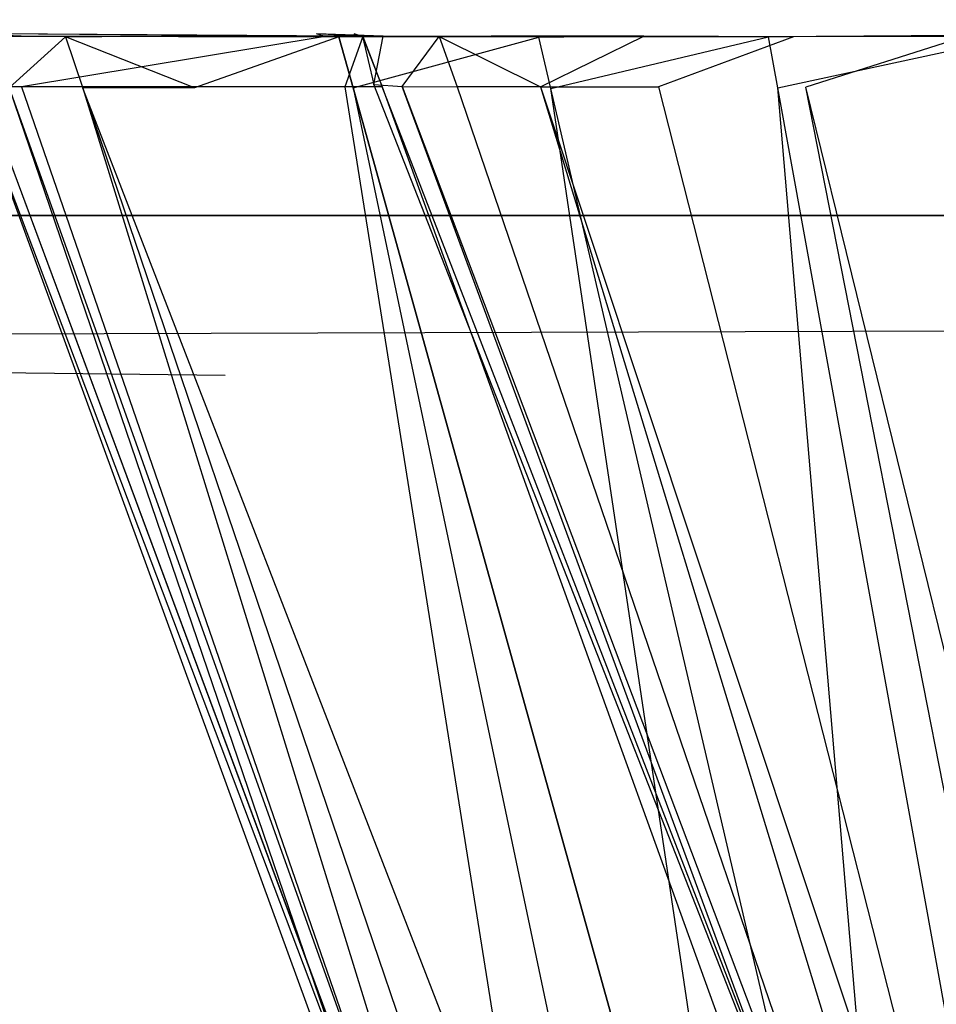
# Model space of a CAD drawing. Extents: x 0 to 1.29, y -0.45 to 0.
# Tile 7 of 37: x 0.1693 to 0.1804, y -0.4395 to -0.4276. Entities that reach past the tile are written whole.
import ezdxf

# ---------------------------------------------------------------- set-up
doc = ezdxf.new("R2010")
doc.units = 0
for name, color, linetype in [('L0_GRIFFOL_N_A69100__1___REPLAC', 7, 'CONTINUOUS'), ('L23_GRIFFUL_N_A69100__1___REPLA', 7, 'CONTINUOUS'), ('L25_FRONTUL_N_A69100__0___REPLA', 7, 'CONTINUOUS'), ('L27_SCHUBUL_N_A69100__2___REPLA', 7, 'CONTINUOUS'), ('L2_FRONTOL_N_A69100__0___REPLAC', 7, 'CONTINUOUS'), ('L4_SCHUBOL_N_A69100__2___REPLAC', 7, 'CONTINUOUS')]:
    doc.layers.add(name, color=color, linetype=linetype)

msp = doc.modelspace()

# ---------------------------------------------------------------- linework, layer by layer
at = {"layer": 'L0_GRIFFOL_N_A69100__1___REPLAC', "color": 254}
for points, invisible_edges in [([(0.168488, -0.4278, 0.385122), (0.169419, -0.427835, 0.38183), (0.168954, -0.427835, 0.381758), (0.168488, -0.4278, 0.385122)], 13), ([(0.169419, -0.427835, 0.38183), (0.168488, -0.4278, 0.385122), (0.168964, -0.4278, 0.385111), (0.169419, -0.427835, 0.38183)], 14), ([(0.169096, -0.427831, 0.399014), (0.168851, -0.428444, 0.399014), (0.169325, -0.428444, 0.399014), (0.169096, -0.427831, 0.399014)], 14), ([(0.169855, -0.42784, 0.378493), (0.169175, -0.428454, 0.381799), (0.168954, -0.427835, 0.381758), (0.169855, -0.42784, 0.378493)], 14), ([(0.168954, -0.427835, 0.381758), (0.170298, -0.427839, 0.378646), (0.169855, -0.42784, 0.378493), (0.168954, -0.427835, 0.381758)], 13), ([(0.170298, -0.427839, 0.378646), (0.168954, -0.427835, 0.381758), (0.169419, -0.427835, 0.38183), (0.170298, -0.427839, 0.378646)], 14), ([(0.168964, -0.4278, 0.385111), (0.173253, -0.427831, 0.382423), (0.169419, -0.427835, 0.38183), (0.168964, -0.4278, 0.385111)], 13), ([(0.173253, -0.427831, 0.382423), (0.168964, -0.4278, 0.385111), (0.172892, -0.427803, 0.385021), (0.173253, -0.427831, 0.382423)], 14), ([(0.168964, -0.4278, 0.385111), (0.172994, -0.427833, 0.398706), (0.172892, -0.427803, 0.385021), (0.168964, -0.4278, 0.385111)], 13), ([(0.172994, -0.427833, 0.398706), (0.168964, -0.4278, 0.385111), (0.169093, -0.42783, 0.398708), (0.172994, -0.427833, 0.398706)], 14), ([(0.169093, -0.42783, 0.398708), (0.172997, -0.427834, 0.399014), (0.172994, -0.427833, 0.398706), (0.169093, -0.42783, 0.398708)], 13), ([(0.172997, -0.427834, 0.399014), (0.169093, -0.42783, 0.398708), (0.169096, -0.427831, 0.399014), (0.172997, -0.427834, 0.399014)], 14), ([(0.169325, -0.428444, 0.399014), (0.172997, -0.427834, 0.399014), (0.169096, -0.427831, 0.399014), (0.169325, -0.428444, 0.399014)], 13), ([(0.169175, -0.428454, 0.381799), (0.169855, -0.42784, 0.378493), (0.170066, -0.428459, 0.378572), (0.169175, -0.428454, 0.381799)], 13), ([(0.172997, -0.427834, 0.399014), (0.169325, -0.428444, 0.399014), (0.173232, -0.428444, 0.399014), (0.172997, -0.427834, 0.399014)], 14), ([(0.173948, -0.427834, 0.379902), (0.169419, -0.427835, 0.38183), (0.173253, -0.427831, 0.382423), (0.173948, -0.427834, 0.379902)], 14), ([(0.169419, -0.427835, 0.38183), (0.173948, -0.427834, 0.379902), (0.170298, -0.427839, 0.378646), (0.169419, -0.427835, 0.38183)], 13), ([(0.169855, -0.42784, 0.378493), (0.17163, -0.427836, 0.375643), (0.171221, -0.427837, 0.375415), (0.169855, -0.42784, 0.378493)], 13), ([(0.17163, -0.427836, 0.375643), (0.169855, -0.42784, 0.378493), (0.170298, -0.427839, 0.378646), (0.17163, -0.427836, 0.375643)], 14), ([(0.171415, -0.428456, 0.375529), (0.169855, -0.42784, 0.378493), (0.171221, -0.427837, 0.375415), (0.171415, -0.428456, 0.375529)], 14), ([(0.169855, -0.42784, 0.378493), (0.171415, -0.428456, 0.375529), (0.170066, -0.428459, 0.378572), (0.169855, -0.42784, 0.378493)], 13), ([(0.170298, -0.427839, 0.378646), (0.175003, -0.427832, 0.377524), (0.17163, -0.427836, 0.375643), (0.170298, -0.427839, 0.378646)], 13), ([(0.175003, -0.427832, 0.377524), (0.170298, -0.427839, 0.378646), (0.173948, -0.427834, 0.379902), (0.175003, -0.427832, 0.377524)], 14), ([(0.173522, -0.427838, 0.372937), (0.171221, -0.427837, 0.375415), (0.17163, -0.427836, 0.375643), (0.173522, -0.427838, 0.372937)], 14), ([(0.173161, -0.427838, 0.37264), (0.171415, -0.428456, 0.375529), (0.171221, -0.427837, 0.375415), (0.173161, -0.427838, 0.37264)], 14), ([(0.171221, -0.427837, 0.375415), (0.173522, -0.427838, 0.372937), (0.173161, -0.427838, 0.37264), (0.171221, -0.427837, 0.375415)], 13), ([(0.171415, -0.428456, 0.375529), (0.173161, -0.427838, 0.37264), (0.173333, -0.428457, 0.372787), (0.171415, -0.428456, 0.375529)], 13), ([(0.176501, -0.427833, 0.375381), (0.17163, -0.427836, 0.375643), (0.175003, -0.427832, 0.377524), (0.176501, -0.427833, 0.375381)], 14), ([(0.17163, -0.427836, 0.375643), (0.176501, -0.427833, 0.375381), (0.173522, -0.427838, 0.372937), (0.17163, -0.427836, 0.375643)], 13), ([(0.172892, -0.427803, 0.385021), (0.173697, -0.42783, 0.382492), (0.173253, -0.427831, 0.382423), (0.172892, -0.427803, 0.385021)], 13), ([(0.173697, -0.42783, 0.382492), (0.172892, -0.427803, 0.385021), (0.173348, -0.427804, 0.385011), (0.173697, -0.42783, 0.382492)], 14), ([(0.172892, -0.427803, 0.385021), (0.173447, -0.427834, 0.398705), (0.173348, -0.427804, 0.385011), (0.172892, -0.427803, 0.385021)], 13), ([(0.173447, -0.427834, 0.398705), (0.172892, -0.427803, 0.385021), (0.172994, -0.427833, 0.398706), (0.173447, -0.427834, 0.398705)], 14), ([(0.172994, -0.427833, 0.398706), (0.173449, -0.427835, 0.399014), (0.173447, -0.427834, 0.398705), (0.172994, -0.427833, 0.398706)], 13), ([(0.173449, -0.427835, 0.399014), (0.172994, -0.427833, 0.398706), (0.172997, -0.427834, 0.399014), (0.173449, -0.427835, 0.399014)], 14), ([(0.173232, -0.428444, 0.399014), (0.173449, -0.427835, 0.399014), (0.172997, -0.427834, 0.399014), (0.173232, -0.428444, 0.399014)], 13), ([(0.175577, -0.427844, 0.370236), (0.173333, -0.428457, 0.372787), (0.173161, -0.427838, 0.37264), (0.175577, -0.427844, 0.370236)], 13), ([(0.173161, -0.427838, 0.37264), (0.175879, -0.427843, 0.370591), (0.175577, -0.427844, 0.370236), (0.173161, -0.427838, 0.37264)], 13), ([(0.175879, -0.427843, 0.370591), (0.173161, -0.427838, 0.37264), (0.173522, -0.427838, 0.372937), (0.175879, -0.427843, 0.370591)], 14), ([(0.173449, -0.427835, 0.399014), (0.173232, -0.428444, 0.399014), (0.173685, -0.428444, 0.399014), (0.173449, -0.427835, 0.399014)], 14), ([(0.174372, -0.427834, 0.380048), (0.173253, -0.427831, 0.382423), (0.173697, -0.42783, 0.382492), (0.174372, -0.427834, 0.380048)], 14), ([(0.173253, -0.427831, 0.382423), (0.174372, -0.427834, 0.380048), (0.173948, -0.427834, 0.379902), (0.173253, -0.427831, 0.382423)], 13), ([(0.173333, -0.428457, 0.372787), (0.175577, -0.427844, 0.370236), (0.175722, -0.428463, 0.37041), (0.173333, -0.428457, 0.372787)], 14), ([(0.173447, -0.427834, 0.398705), (0.173584, -0.428415, 0.38497), (0.173348, -0.427804, 0.385011), (0.173447, -0.427834, 0.398705)], 14), ([(0.173584, -0.428415, 0.38497), (0.173697, -0.42783, 0.382492), (0.173348, -0.427804, 0.385011), (0.173584, -0.428415, 0.38497)], 14), ([(0.173584, -0.428415, 0.38497), (0.173447, -0.427834, 0.398705), (0.173683, -0.428444, 0.398705), (0.173584, -0.428415, 0.38497)], 13), ([(0.173449, -0.427835, 0.399014), (0.173683, -0.428444, 0.398705), (0.173447, -0.427834, 0.398705), (0.173449, -0.427835, 0.399014)], 14), ([(0.173683, -0.428444, 0.398705), (0.173449, -0.427835, 0.399014), (0.173685, -0.428444, 0.399014), (0.173683, -0.428444, 0.398705)], 13), ([(0.178367, -0.427837, 0.373524), (0.173522, -0.427838, 0.372937), (0.176501, -0.427833, 0.375381), (0.178367, -0.427837, 0.373524)], 14), ([(0.173522, -0.427838, 0.372937), (0.178367, -0.427837, 0.373524), (0.175879, -0.427843, 0.370591), (0.173522, -0.427838, 0.372937)], 13), ([(0.173697, -0.42783, 0.382492), (0.173584, -0.428415, 0.38497), (0.173928, -0.428441, 0.382495), (0.173697, -0.42783, 0.382492)], 13), ([(0.173928, -0.428441, 0.382495), (0.174372, -0.427834, 0.380048), (0.173697, -0.42783, 0.382492), (0.173928, -0.428441, 0.382495)], 14), ([(0.174372, -0.427834, 0.380048), (0.173928, -0.428441, 0.382495), (0.174592, -0.428444, 0.380092), (0.174372, -0.427834, 0.380048)], 13), ([(0.173948, -0.427834, 0.379902), (0.175394, -0.427832, 0.377743), (0.175003, -0.427832, 0.377524), (0.173948, -0.427834, 0.379902)], 13), ([(0.175394, -0.427832, 0.377743), (0.173948, -0.427834, 0.379902), (0.174372, -0.427834, 0.380048), (0.175394, -0.427832, 0.377743)], 14), ([(0.174372, -0.427834, 0.380048), (0.175597, -0.428442, 0.377827), (0.175394, -0.427832, 0.377743), (0.174372, -0.427834, 0.380048)], 14), ([(0.175597, -0.428442, 0.377827), (0.174372, -0.427834, 0.380048), (0.174592, -0.428444, 0.380092), (0.175597, -0.428442, 0.377827)], 13), ([(0.175003, -0.427832, 0.377524), (0.176847, -0.427832, 0.375665), (0.176501, -0.427833, 0.375381), (0.175003, -0.427832, 0.377524)], 13), ([(0.176847, -0.427832, 0.375665), (0.175003, -0.427832, 0.377524), (0.175394, -0.427832, 0.377743), (0.176847, -0.427832, 0.375665)], 14), ([(0.175597, -0.428442, 0.377827), (0.176847, -0.427832, 0.375665), (0.175394, -0.427832, 0.377743), (0.175597, -0.428442, 0.377827)], 14), ([(0.178356, -0.427838, 0.368288), (0.175722, -0.428463, 0.37041), (0.175577, -0.427844, 0.370236), (0.178356, -0.427838, 0.368288)], 13), ([(0.175577, -0.427844, 0.370236), (0.178589, -0.427838, 0.368691), (0.178356, -0.427838, 0.368288), (0.175577, -0.427844, 0.370236)], 13), ([(0.178589, -0.427838, 0.368691), (0.175577, -0.427844, 0.370236), (0.175879, -0.427843, 0.370591), (0.178589, -0.427838, 0.368691)], 14), ([(0.176847, -0.427832, 0.375665), (0.175597, -0.428442, 0.377827), (0.177026, -0.428443, 0.375786), (0.176847, -0.427832, 0.375665)], 13), ([(0.175722, -0.428463, 0.37041), (0.178356, -0.427838, 0.368288), (0.178468, -0.428457, 0.368484), (0.175722, -0.428463, 0.37041)], 14), ([(0.175879, -0.427843, 0.370591), (0.180514, -0.427833, 0.37202), (0.178589, -0.427838, 0.368691), (0.175879, -0.427843, 0.370591)], 13), ([(0.180514, -0.427833, 0.37202), (0.175879, -0.427843, 0.370591), (0.178367, -0.427837, 0.373524), (0.180514, -0.427833, 0.37202)], 14), ([(0.178656, -0.427837, 0.373865), (0.176501, -0.427833, 0.375381), (0.176847, -0.427832, 0.375665), (0.178656, -0.427837, 0.373865)], 14), ([(0.176501, -0.427833, 0.375381), (0.178656, -0.427837, 0.373865), (0.178367, -0.427837, 0.373524), (0.176501, -0.427833, 0.375381)], 13), ([(0.177026, -0.428443, 0.375786), (0.178656, -0.427837, 0.373865), (0.176847, -0.427832, 0.375665), (0.177026, -0.428443, 0.375786)], 13), ([(0.178656, -0.427837, 0.373865), (0.177026, -0.428443, 0.375786), (0.178806, -0.428448, 0.374016), (0.178656, -0.427837, 0.373865)], 14), ([(0.181422, -0.427816, 0.366901), (0.178468, -0.428457, 0.368484), (0.178356, -0.427838, 0.368288), (0.181422, -0.427816, 0.366901)], 13), ([(0.178356, -0.427838, 0.368288), (0.18158, -0.427816, 0.367339), (0.181422, -0.427816, 0.366901), (0.178356, -0.427838, 0.368288)], 13), ([(0.18158, -0.427816, 0.367339), (0.178356, -0.427838, 0.368288), (0.178589, -0.427838, 0.368691), (0.18158, -0.427816, 0.367339)], 14), ([(0.178367, -0.427837, 0.373524), (0.180737, -0.427832, 0.372406), (0.180514, -0.427833, 0.37202), (0.178367, -0.427837, 0.373524)], 13), ([(0.180737, -0.427832, 0.372406), (0.178367, -0.427837, 0.373524), (0.178656, -0.427837, 0.373865), (0.180737, -0.427832, 0.372406)], 14), ([(0.178468, -0.428457, 0.368484), (0.181422, -0.427816, 0.366901), (0.181499, -0.428435, 0.367114), (0.178468, -0.428457, 0.368484)], 14), ([(0.178589, -0.427838, 0.368691), (0.182882, -0.427816, 0.370949), (0.18158, -0.427816, 0.367339), (0.178589, -0.427838, 0.368691)], 13), ([(0.182882, -0.427816, 0.370949), (0.178589, -0.427838, 0.368691), (0.180514, -0.427833, 0.37202), (0.182882, -0.427816, 0.370949)], 14), ([(0.178806, -0.428448, 0.374016), (0.180737, -0.427832, 0.372406), (0.178656, -0.427837, 0.373865), (0.178806, -0.428448, 0.374016)], 13), ([(0.180737, -0.427832, 0.372406), (0.178806, -0.428448, 0.374016), (0.180853, -0.428444, 0.372583), (0.180737, -0.427832, 0.372406)], 14), ([(0.168714, -0.428419, 0.385124), (0.175471, -0.446922, 0.385193), (0.17565, -0.44677, 0.398709), (0.168714, -0.428419, 0.385124)], 14), ([(0.168714, -0.428419, 0.385124), (0.17565, -0.44677, 0.398709), (0.168848, -0.428443, 0.398708), (0.168714, -0.428419, 0.385124)], 14), ([(0.169175, -0.428454, 0.381799), (0.175471, -0.446922, 0.385193), (0.168714, -0.428419, 0.385124), (0.169175, -0.428454, 0.381799)], 14), ([(0.175654, -0.446766, 0.399014), (0.168848, -0.428443, 0.398708), (0.17565, -0.44677, 0.398709), (0.175654, -0.446766, 0.399014)], 13), ([(0.168848, -0.428443, 0.398708), (0.175654, -0.446766, 0.399014), (0.168851, -0.428444, 0.399014), (0.168848, -0.428443, 0.398708)], 14), ([(0.175654, -0.446766, 0.399014), (0.169325, -0.428444, 0.399014), (0.168851, -0.428444, 0.399014), (0.175654, -0.446766, 0.399014)], 13), ([(0.175471, -0.446922, 0.385193), (0.169175, -0.428454, 0.381799), (0.175771, -0.446944, 0.383028), (0.175471, -0.446922, 0.385193)], 13), ([(0.170066, -0.428459, 0.378572), (0.175771, -0.446944, 0.383028), (0.169175, -0.428454, 0.381799), (0.170066, -0.428459, 0.378572)], 14), ([(0.169325, -0.428444, 0.399014), (0.175654, -0.446766, 0.399014), (0.176153, -0.446756, 0.399014), (0.169325, -0.428444, 0.399014)], 14), ([(0.176153, -0.446756, 0.399014), (0.173232, -0.428444, 0.399014), (0.169325, -0.428444, 0.399014), (0.176153, -0.446756, 0.399014)], 13), ([(0.17723, -0.446945, 0.378945), (0.170066, -0.428459, 0.378572), (0.171415, -0.428456, 0.375529), (0.17723, -0.446945, 0.378945)], 14), ([(0.175771, -0.446944, 0.383028), (0.170066, -0.428459, 0.378572), (0.176351, -0.446947, 0.380926), (0.175771, -0.446944, 0.383028)], 13), ([(0.170066, -0.428459, 0.378572), (0.17723, -0.446945, 0.378945), (0.176351, -0.446947, 0.380926), (0.170066, -0.428459, 0.378572)], 13), ([(0.173333, -0.428457, 0.372787), (0.17723, -0.446945, 0.378945), (0.171415, -0.428456, 0.375529), (0.173333, -0.428457, 0.372787)], 14), ([(0.173232, -0.428444, 0.399014), (0.176153, -0.446756, 0.399014), (0.180267, -0.446671, 0.399014), (0.173232, -0.428444, 0.399014)], 14), ([(0.180267, -0.446671, 0.399014), (0.173685, -0.428444, 0.399014), (0.173232, -0.428444, 0.399014), (0.180267, -0.446671, 0.399014)], 13), ([(0.17723, -0.446945, 0.378945), (0.173333, -0.428457, 0.372787), (0.178479, -0.446946, 0.377159), (0.17723, -0.446945, 0.378945)], 13), ([(0.175722, -0.428463, 0.37041), (0.178479, -0.446946, 0.377159), (0.173333, -0.428457, 0.372787), (0.175722, -0.428463, 0.37041)], 13), ([(0.173584, -0.428415, 0.38497), (0.180743, -0.446661, 0.398678), (0.180648, -0.446664, 0.38376), (0.173584, -0.428415, 0.38497)], 13), ([(0.180743, -0.446661, 0.398678), (0.173584, -0.428415, 0.38497), (0.173683, -0.428444, 0.398705), (0.180743, -0.446661, 0.398678)], 14), ([(0.180648, -0.446664, 0.38376), (0.173928, -0.428441, 0.382495), (0.173584, -0.428415, 0.38497), (0.180648, -0.446664, 0.38376)], 14), ([(0.173683, -0.428444, 0.398705), (0.180745, -0.446661, 0.399014), (0.180743, -0.446661, 0.398678), (0.173683, -0.428444, 0.398705)], 13), ([(0.180745, -0.446661, 0.399014), (0.173683, -0.428444, 0.398705), (0.173685, -0.428444, 0.399014), (0.180745, -0.446661, 0.399014)], 14), ([(0.173685, -0.428444, 0.399014), (0.180267, -0.446671, 0.399014), (0.180745, -0.446661, 0.399014), (0.173685, -0.428444, 0.399014)], 14), ([(0.173928, -0.428441, 0.382495), (0.18082, -0.446679, 0.382581), (0.174592, -0.428444, 0.380092), (0.173928, -0.428441, 0.382495)], 14), ([(0.173928, -0.428441, 0.382495), (0.180648, -0.446664, 0.38376), (0.18082, -0.446679, 0.382581), (0.173928, -0.428441, 0.382495)], 13), ([(0.175597, -0.428442, 0.377827), (0.174592, -0.428444, 0.380092), (0.181156, -0.446683, 0.381437), (0.175597, -0.428442, 0.377827)], 14), ([(0.174592, -0.428444, 0.380092), (0.18082, -0.446679, 0.382581), (0.181156, -0.446683, 0.381437), (0.174592, -0.428444, 0.380092)], 14), ([(0.175597, -0.428442, 0.377827), (0.181665, -0.446685, 0.380358), (0.177026, -0.428443, 0.375786), (0.175597, -0.428442, 0.377827)], 14), ([(0.175597, -0.428442, 0.377827), (0.181156, -0.446683, 0.381437), (0.181665, -0.446685, 0.380358), (0.175597, -0.428442, 0.377827)], 14), ([(0.178468, -0.428457, 0.368484), (0.180034, -0.44695, 0.375611), (0.175722, -0.428463, 0.37041), (0.178468, -0.428457, 0.368484)], 13), ([(0.182388, -0.44669, 0.379386), (0.178806, -0.428448, 0.374016), (0.177026, -0.428443, 0.375786), (0.182388, -0.44669, 0.379386)], 14), ([(0.177026, -0.428443, 0.375786), (0.181665, -0.446685, 0.380358), (0.182388, -0.44669, 0.379386), (0.177026, -0.428443, 0.375786)], 14), ([(0.181499, -0.428435, 0.367114), (0.181823, -0.446946, 0.374357), (0.178468, -0.428457, 0.368484), (0.181499, -0.428435, 0.367114)], 13), ([(0.180034, -0.44695, 0.375611), (0.178468, -0.428457, 0.368484), (0.181823, -0.446946, 0.374357), (0.180034, -0.44695, 0.375611)], 14), ([(0.183289, -0.446699, 0.378543), (0.180853, -0.428444, 0.372583), (0.178806, -0.428448, 0.374016), (0.183289, -0.446699, 0.378543)], 14), ([(0.183289, -0.446699, 0.378543), (0.178806, -0.428448, 0.374016), (0.182388, -0.44669, 0.379386), (0.183289, -0.446699, 0.378543)], 14), ([(0.178479, -0.446946, 0.377159), (0.175722, -0.428463, 0.37041), (0.180034, -0.44695, 0.375611), (0.178479, -0.446946, 0.377159)], 14)]:
    msp.add_3dface(points, dxfattribs=dict(at, invisible_edges=invisible_edges))
at = {"layer": 'L23_GRIFFUL_N_A69100__1___REPLA', "color": 254}
for points, invisible_edges in [([(0.168488, -0.4278, 0.185122), (0.169419, -0.427835, 0.18183), (0.168954, -0.427835, 0.181758), (0.168488, -0.4278, 0.185122)], 13), ([(0.169419, -0.427835, 0.18183), (0.168488, -0.4278, 0.185122), (0.168964, -0.4278, 0.185111), (0.169419, -0.427835, 0.18183)], 14), ([(0.169096, -0.427831, 0.199014), (0.168851, -0.428444, 0.199014), (0.169325, -0.428444, 0.199014), (0.169096, -0.427831, 0.199014)], 14), ([(0.169855, -0.42784, 0.178493), (0.169175, -0.428454, 0.181799), (0.168954, -0.427835, 0.181758), (0.169855, -0.42784, 0.178493)], 14), ([(0.168954, -0.427835, 0.181758), (0.170298, -0.427839, 0.178646), (0.169855, -0.42784, 0.178493), (0.168954, -0.427835, 0.181758)], 13), ([(0.170298, -0.427839, 0.178646), (0.168954, -0.427835, 0.181758), (0.169419, -0.427835, 0.18183), (0.170298, -0.427839, 0.178646)], 14), ([(0.168964, -0.4278, 0.185111), (0.173253, -0.427831, 0.182423), (0.169419, -0.427835, 0.18183), (0.168964, -0.4278, 0.185111)], 13), ([(0.173253, -0.427831, 0.182423), (0.168964, -0.4278, 0.185111), (0.172892, -0.427803, 0.185021), (0.173253, -0.427831, 0.182423)], 14), ([(0.168964, -0.4278, 0.185111), (0.172994, -0.427833, 0.198706), (0.172892, -0.427803, 0.185021), (0.168964, -0.4278, 0.185111)], 13), ([(0.172994, -0.427833, 0.198706), (0.168964, -0.4278, 0.185111), (0.169093, -0.42783, 0.198708), (0.172994, -0.427833, 0.198706)], 14), ([(0.169093, -0.42783, 0.198708), (0.172997, -0.427834, 0.199014), (0.172994, -0.427833, 0.198706), (0.169093, -0.42783, 0.198708)], 13), ([(0.172997, -0.427834, 0.199014), (0.169093, -0.42783, 0.198708), (0.169096, -0.427831, 0.199014), (0.172997, -0.427834, 0.199014)], 14), ([(0.169325, -0.428444, 0.199014), (0.172997, -0.427834, 0.199014), (0.169096, -0.427831, 0.199014), (0.169325, -0.428444, 0.199014)], 13), ([(0.169175, -0.428454, 0.181799), (0.169855, -0.42784, 0.178493), (0.170066, -0.428459, 0.178572), (0.169175, -0.428454, 0.181799)], 13), ([(0.172997, -0.427834, 0.199014), (0.169325, -0.428444, 0.199014), (0.173232, -0.428444, 0.199014), (0.172997, -0.427834, 0.199014)], 14), ([(0.173948, -0.427834, 0.179902), (0.169419, -0.427835, 0.18183), (0.173253, -0.427831, 0.182423), (0.173948, -0.427834, 0.179902)], 14), ([(0.169419, -0.427835, 0.18183), (0.173948, -0.427834, 0.179902), (0.170298, -0.427839, 0.178646), (0.169419, -0.427835, 0.18183)], 13), ([(0.169855, -0.42784, 0.178493), (0.17163, -0.427836, 0.175643), (0.171221, -0.427837, 0.175415), (0.169855, -0.42784, 0.178493)], 13), ([(0.17163, -0.427836, 0.175643), (0.169855, -0.42784, 0.178493), (0.170298, -0.427839, 0.178646), (0.17163, -0.427836, 0.175643)], 14), ([(0.171415, -0.428456, 0.175529), (0.169855, -0.42784, 0.178493), (0.171221, -0.427837, 0.175415), (0.171415, -0.428456, 0.175529)], 14), ([(0.169855, -0.42784, 0.178493), (0.171415, -0.428456, 0.175529), (0.170066, -0.428459, 0.178572), (0.169855, -0.42784, 0.178493)], 13), ([(0.170298, -0.427839, 0.178646), (0.175003, -0.427832, 0.177524), (0.17163, -0.427836, 0.175643), (0.170298, -0.427839, 0.178646)], 13), ([(0.175003, -0.427832, 0.177524), (0.170298, -0.427839, 0.178646), (0.173948, -0.427834, 0.179902), (0.175003, -0.427832, 0.177524)], 14), ([(0.173522, -0.427838, 0.172937), (0.171221, -0.427837, 0.175415), (0.17163, -0.427836, 0.175643), (0.173522, -0.427838, 0.172937)], 14), ([(0.173161, -0.427838, 0.17264), (0.171415, -0.428456, 0.175529), (0.171221, -0.427837, 0.175415), (0.173161, -0.427838, 0.17264)], 14), ([(0.171221, -0.427837, 0.175415), (0.173522, -0.427838, 0.172937), (0.173161, -0.427838, 0.17264), (0.171221, -0.427837, 0.175415)], 13), ([(0.171415, -0.428456, 0.175529), (0.173161, -0.427838, 0.17264), (0.173333, -0.428457, 0.172787), (0.171415, -0.428456, 0.175529)], 13), ([(0.176501, -0.427833, 0.175381), (0.17163, -0.427836, 0.175643), (0.175003, -0.427832, 0.177524), (0.176501, -0.427833, 0.175381)], 14), ([(0.17163, -0.427836, 0.175643), (0.176501, -0.427833, 0.175381), (0.173522, -0.427838, 0.172937), (0.17163, -0.427836, 0.175643)], 13), ([(0.172892, -0.427803, 0.185021), (0.173697, -0.42783, 0.182492), (0.173253, -0.427831, 0.182423), (0.172892, -0.427803, 0.185021)], 13), ([(0.173697, -0.42783, 0.182492), (0.172892, -0.427803, 0.185021), (0.173348, -0.427804, 0.185011), (0.173697, -0.42783, 0.182492)], 14), ([(0.172892, -0.427803, 0.185021), (0.173447, -0.427834, 0.198705), (0.173348, -0.427804, 0.185011), (0.172892, -0.427803, 0.185021)], 13), ([(0.173447, -0.427834, 0.198705), (0.172892, -0.427803, 0.185021), (0.172994, -0.427833, 0.198706), (0.173447, -0.427834, 0.198705)], 14), ([(0.172994, -0.427833, 0.198706), (0.173449, -0.427835, 0.199014), (0.173447, -0.427834, 0.198705), (0.172994, -0.427833, 0.198706)], 13), ([(0.173449, -0.427835, 0.199014), (0.172994, -0.427833, 0.198706), (0.172997, -0.427834, 0.199014), (0.173449, -0.427835, 0.199014)], 14), ([(0.173232, -0.428444, 0.199014), (0.173449, -0.427835, 0.199014), (0.172997, -0.427834, 0.199014), (0.173232, -0.428444, 0.199014)], 13), ([(0.175577, -0.427844, 0.170236), (0.173333, -0.428457, 0.172787), (0.173161, -0.427838, 0.17264), (0.175577, -0.427844, 0.170236)], 13), ([(0.173161, -0.427838, 0.17264), (0.175879, -0.427843, 0.170591), (0.175577, -0.427844, 0.170236), (0.173161, -0.427838, 0.17264)], 13), ([(0.175879, -0.427843, 0.170591), (0.173161, -0.427838, 0.17264), (0.173522, -0.427838, 0.172937), (0.175879, -0.427843, 0.170591)], 14), ([(0.173449, -0.427835, 0.199014), (0.173232, -0.428444, 0.199014), (0.173685, -0.428444, 0.199014), (0.173449, -0.427835, 0.199014)], 14), ([(0.174372, -0.427834, 0.180048), (0.173253, -0.427831, 0.182423), (0.173697, -0.42783, 0.182492), (0.174372, -0.427834, 0.180048)], 14), ([(0.173253, -0.427831, 0.182423), (0.174372, -0.427834, 0.180048), (0.173948, -0.427834, 0.179902), (0.173253, -0.427831, 0.182423)], 13), ([(0.173333, -0.428457, 0.172787), (0.175577, -0.427844, 0.170236), (0.175722, -0.428463, 0.17041), (0.173333, -0.428457, 0.172787)], 14), ([(0.173447, -0.427834, 0.198705), (0.173584, -0.428415, 0.18497), (0.173348, -0.427804, 0.185011), (0.173447, -0.427834, 0.198705)], 14), ([(0.173584, -0.428415, 0.18497), (0.173697, -0.42783, 0.182492), (0.173348, -0.427804, 0.185011), (0.173584, -0.428415, 0.18497)], 14), ([(0.173584, -0.428415, 0.18497), (0.173447, -0.427834, 0.198705), (0.173683, -0.428444, 0.198705), (0.173584, -0.428415, 0.18497)], 13), ([(0.173449, -0.427835, 0.199014), (0.173683, -0.428444, 0.198705), (0.173447, -0.427834, 0.198705), (0.173449, -0.427835, 0.199014)], 14), ([(0.173683, -0.428444, 0.198705), (0.173449, -0.427835, 0.199014), (0.173685, -0.428444, 0.199014), (0.173683, -0.428444, 0.198705)], 13), ([(0.178367, -0.427837, 0.173524), (0.173522, -0.427838, 0.172937), (0.176501, -0.427833, 0.175381), (0.178367, -0.427837, 0.173524)], 14), ([(0.173522, -0.427838, 0.172937), (0.178367, -0.427837, 0.173524), (0.175879, -0.427843, 0.170591), (0.173522, -0.427838, 0.172937)], 13), ([(0.173697, -0.42783, 0.182492), (0.173584, -0.428415, 0.18497), (0.173928, -0.428441, 0.182495), (0.173697, -0.42783, 0.182492)], 13), ([(0.173928, -0.428441, 0.182495), (0.174372, -0.427834, 0.180048), (0.173697, -0.42783, 0.182492), (0.173928, -0.428441, 0.182495)], 14), ([(0.174372, -0.427834, 0.180048), (0.173928, -0.428441, 0.182495), (0.174592, -0.428444, 0.180092), (0.174372, -0.427834, 0.180048)], 13), ([(0.173948, -0.427834, 0.179902), (0.175394, -0.427832, 0.177743), (0.175003, -0.427832, 0.177524), (0.173948, -0.427834, 0.179902)], 13), ([(0.175394, -0.427832, 0.177743), (0.173948, -0.427834, 0.179902), (0.174372, -0.427834, 0.180048), (0.175394, -0.427832, 0.177743)], 14), ([(0.174372, -0.427834, 0.180048), (0.175597, -0.428442, 0.177827), (0.175394, -0.427832, 0.177743), (0.174372, -0.427834, 0.180048)], 14), ([(0.175597, -0.428442, 0.177827), (0.174372, -0.427834, 0.180048), (0.174592, -0.428444, 0.180092), (0.175597, -0.428442, 0.177827)], 13), ([(0.175003, -0.427832, 0.177524), (0.176847, -0.427832, 0.175665), (0.176501, -0.427833, 0.175381), (0.175003, -0.427832, 0.177524)], 13), ([(0.176847, -0.427832, 0.175665), (0.175003, -0.427832, 0.177524), (0.175394, -0.427832, 0.177743), (0.176847, -0.427832, 0.175665)], 14), ([(0.175597, -0.428442, 0.177827), (0.176847, -0.427832, 0.175665), (0.175394, -0.427832, 0.177743), (0.175597, -0.428442, 0.177827)], 14), ([(0.178356, -0.427838, 0.168288), (0.175722, -0.428463, 0.17041), (0.175577, -0.427844, 0.170236), (0.178356, -0.427838, 0.168288)], 13), ([(0.175577, -0.427844, 0.170236), (0.178589, -0.427838, 0.168691), (0.178356, -0.427838, 0.168288), (0.175577, -0.427844, 0.170236)], 13), ([(0.178589, -0.427838, 0.168691), (0.175577, -0.427844, 0.170236), (0.175879, -0.427843, 0.170591), (0.178589, -0.427838, 0.168691)], 14), ([(0.176847, -0.427832, 0.175665), (0.175597, -0.428442, 0.177827), (0.177026, -0.428443, 0.175786), (0.176847, -0.427832, 0.175665)], 13), ([(0.175722, -0.428463, 0.17041), (0.178356, -0.427838, 0.168288), (0.178468, -0.428457, 0.168484), (0.175722, -0.428463, 0.17041)], 14), ([(0.175879, -0.427843, 0.170591), (0.180514, -0.427833, 0.17202), (0.178589, -0.427838, 0.168691), (0.175879, -0.427843, 0.170591)], 13), ([(0.180514, -0.427833, 0.17202), (0.175879, -0.427843, 0.170591), (0.178367, -0.427837, 0.173524), (0.180514, -0.427833, 0.17202)], 14), ([(0.178656, -0.427837, 0.173865), (0.176501, -0.427833, 0.175381), (0.176847, -0.427832, 0.175665), (0.178656, -0.427837, 0.173865)], 14), ([(0.176501, -0.427833, 0.175381), (0.178656, -0.427837, 0.173865), (0.178367, -0.427837, 0.173524), (0.176501, -0.427833, 0.175381)], 13), ([(0.177026, -0.428443, 0.175786), (0.178656, -0.427837, 0.173865), (0.176847, -0.427832, 0.175665), (0.177026, -0.428443, 0.175786)], 13), ([(0.178656, -0.427837, 0.173865), (0.177026, -0.428443, 0.175786), (0.178806, -0.428448, 0.174016), (0.178656, -0.427837, 0.173865)], 14), ([(0.181422, -0.427816, 0.166901), (0.178468, -0.428457, 0.168484), (0.178356, -0.427838, 0.168288), (0.181422, -0.427816, 0.166901)], 13), ([(0.178356, -0.427838, 0.168288), (0.18158, -0.427816, 0.167339), (0.181422, -0.427816, 0.166901), (0.178356, -0.427838, 0.168288)], 13), ([(0.18158, -0.427816, 0.167339), (0.178356, -0.427838, 0.168288), (0.178589, -0.427838, 0.168691), (0.18158, -0.427816, 0.167339)], 14), ([(0.178367, -0.427837, 0.173524), (0.180737, -0.427832, 0.172406), (0.180514, -0.427833, 0.17202), (0.178367, -0.427837, 0.173524)], 13), ([(0.180737, -0.427832, 0.172406), (0.178367, -0.427837, 0.173524), (0.178656, -0.427837, 0.173865), (0.180737, -0.427832, 0.172406)], 14), ([(0.178468, -0.428457, 0.168484), (0.181422, -0.427816, 0.166901), (0.181499, -0.428435, 0.167114), (0.178468, -0.428457, 0.168484)], 14), ([(0.178589, -0.427838, 0.168691), (0.182882, -0.427816, 0.170949), (0.18158, -0.427816, 0.167339), (0.178589, -0.427838, 0.168691)], 13), ([(0.182882, -0.427816, 0.170949), (0.178589, -0.427838, 0.168691), (0.180514, -0.427833, 0.17202), (0.182882, -0.427816, 0.170949)], 14), ([(0.178806, -0.428448, 0.174016), (0.180737, -0.427832, 0.172406), (0.178656, -0.427837, 0.173865), (0.178806, -0.428448, 0.174016)], 13), ([(0.180737, -0.427832, 0.172406), (0.178806, -0.428448, 0.174016), (0.180853, -0.428444, 0.172583), (0.180737, -0.427832, 0.172406)], 14), ([(0.168714, -0.428419, 0.185124), (0.175471, -0.446922, 0.185193), (0.17565, -0.44677, 0.198709), (0.168714, -0.428419, 0.185124)], 14), ([(0.168714, -0.428419, 0.185124), (0.17565, -0.44677, 0.198709), (0.168848, -0.428443, 0.198708), (0.168714, -0.428419, 0.185124)], 14), ([(0.169175, -0.428454, 0.181799), (0.175471, -0.446922, 0.185193), (0.168714, -0.428419, 0.185124), (0.169175, -0.428454, 0.181799)], 14), ([(0.175654, -0.446766, 0.199014), (0.168848, -0.428443, 0.198708), (0.17565, -0.44677, 0.198709), (0.175654, -0.446766, 0.199014)], 13), ([(0.168848, -0.428443, 0.198708), (0.175654, -0.446766, 0.199014), (0.168851, -0.428444, 0.199014), (0.168848, -0.428443, 0.198708)], 14), ([(0.175654, -0.446766, 0.199014), (0.169325, -0.428444, 0.199014), (0.168851, -0.428444, 0.199014), (0.175654, -0.446766, 0.199014)], 13), ([(0.175471, -0.446922, 0.185193), (0.169175, -0.428454, 0.181799), (0.175771, -0.446944, 0.183028), (0.175471, -0.446922, 0.185193)], 13), ([(0.170066, -0.428459, 0.178572), (0.175771, -0.446944, 0.183028), (0.169175, -0.428454, 0.181799), (0.170066, -0.428459, 0.178572)], 14), ([(0.169325, -0.428444, 0.199014), (0.175654, -0.446766, 0.199014), (0.176153, -0.446756, 0.199014), (0.169325, -0.428444, 0.199014)], 14), ([(0.176153, -0.446756, 0.199014), (0.173232, -0.428444, 0.199014), (0.169325, -0.428444, 0.199014), (0.176153, -0.446756, 0.199014)], 13), ([(0.17723, -0.446945, 0.178945), (0.170066, -0.428459, 0.178572), (0.171415, -0.428456, 0.175529), (0.17723, -0.446945, 0.178945)], 14), ([(0.175771, -0.446944, 0.183028), (0.170066, -0.428459, 0.178572), (0.176351, -0.446947, 0.180926), (0.175771, -0.446944, 0.183028)], 13), ([(0.170066, -0.428459, 0.178572), (0.17723, -0.446945, 0.178945), (0.176351, -0.446947, 0.180926), (0.170066, -0.428459, 0.178572)], 13), ([(0.173333, -0.428457, 0.172787), (0.17723, -0.446945, 0.178945), (0.171415, -0.428456, 0.175529), (0.173333, -0.428457, 0.172787)], 14), ([(0.173232, -0.428444, 0.199014), (0.176153, -0.446756, 0.199014), (0.180267, -0.446671, 0.199014), (0.173232, -0.428444, 0.199014)], 14), ([(0.180267, -0.446671, 0.199014), (0.173685, -0.428444, 0.199014), (0.173232, -0.428444, 0.199014), (0.180267, -0.446671, 0.199014)], 13), ([(0.17723, -0.446945, 0.178945), (0.173333, -0.428457, 0.172787), (0.178479, -0.446946, 0.177159), (0.17723, -0.446945, 0.178945)], 13), ([(0.175722, -0.428463, 0.17041), (0.178479, -0.446946, 0.177159), (0.173333, -0.428457, 0.172787), (0.175722, -0.428463, 0.17041)], 13), ([(0.173584, -0.428415, 0.18497), (0.180743, -0.446661, 0.198678), (0.180648, -0.446664, 0.18376), (0.173584, -0.428415, 0.18497)], 13), ([(0.180743, -0.446661, 0.198678), (0.173584, -0.428415, 0.18497), (0.173683, -0.428444, 0.198705), (0.180743, -0.446661, 0.198678)], 14), ([(0.180648, -0.446664, 0.18376), (0.173928, -0.428441, 0.182495), (0.173584, -0.428415, 0.18497), (0.180648, -0.446664, 0.18376)], 14), ([(0.173683, -0.428444, 0.198705), (0.180745, -0.446661, 0.199014), (0.180743, -0.446661, 0.198678), (0.173683, -0.428444, 0.198705)], 13), ([(0.180745, -0.446661, 0.199014), (0.173683, -0.428444, 0.198705), (0.173685, -0.428444, 0.199014), (0.180745, -0.446661, 0.199014)], 14), ([(0.173685, -0.428444, 0.199014), (0.180267, -0.446671, 0.199014), (0.180745, -0.446661, 0.199014), (0.173685, -0.428444, 0.199014)], 14), ([(0.173928, -0.428441, 0.182495), (0.18082, -0.446679, 0.182581), (0.174592, -0.428444, 0.180092), (0.173928, -0.428441, 0.182495)], 14), ([(0.173928, -0.428441, 0.182495), (0.180648, -0.446664, 0.18376), (0.18082, -0.446679, 0.182581), (0.173928, -0.428441, 0.182495)], 13), ([(0.175597, -0.428442, 0.177827), (0.174592, -0.428444, 0.180092), (0.181156, -0.446683, 0.181437), (0.175597, -0.428442, 0.177827)], 14), ([(0.174592, -0.428444, 0.180092), (0.18082, -0.446679, 0.182581), (0.181156, -0.446683, 0.181437), (0.174592, -0.428444, 0.180092)], 14), ([(0.175597, -0.428442, 0.177827), (0.181665, -0.446685, 0.180358), (0.177026, -0.428443, 0.175786), (0.175597, -0.428442, 0.177827)], 14), ([(0.175597, -0.428442, 0.177827), (0.181156, -0.446683, 0.181437), (0.181665, -0.446685, 0.180358), (0.175597, -0.428442, 0.177827)], 14), ([(0.178468, -0.428457, 0.168484), (0.180034, -0.44695, 0.175611), (0.175722, -0.428463, 0.17041), (0.178468, -0.428457, 0.168484)], 13), ([(0.182388, -0.44669, 0.179386), (0.178806, -0.428448, 0.174016), (0.177026, -0.428443, 0.175786), (0.182388, -0.44669, 0.179386)], 14), ([(0.177026, -0.428443, 0.175786), (0.181665, -0.446685, 0.180358), (0.182388, -0.44669, 0.179386), (0.177026, -0.428443, 0.175786)], 14), ([(0.181499, -0.428435, 0.167114), (0.181823, -0.446946, 0.174357), (0.178468, -0.428457, 0.168484), (0.181499, -0.428435, 0.167114)], 13), ([(0.180034, -0.44695, 0.175611), (0.178468, -0.428457, 0.168484), (0.181823, -0.446946, 0.174357), (0.180034, -0.44695, 0.175611)], 14), ([(0.183289, -0.446699, 0.178543), (0.180853, -0.428444, 0.172583), (0.178806, -0.428448, 0.174016), (0.183289, -0.446699, 0.178543)], 14), ([(0.183289, -0.446699, 0.178543), (0.178806, -0.428448, 0.174016), (0.182388, -0.44669, 0.179386), (0.183289, -0.446699, 0.178543)], 14), ([(0.178479, -0.446946, 0.177159), (0.175722, -0.428463, 0.17041), (0.180034, -0.44695, 0.175611), (0.178479, -0.446946, 0.177159)], 14)]:
    msp.add_3dface(points, dxfattribs=dict(at, invisible_edges=invisible_edges))
at = {"layer": 'L25_FRONTUL_N_A69100__0___REPLA', "color": 8}
for points, invisible_edges in [([(0.639967, -0.43, 0.002), (0.003722, -0.431928, 0.002), (0.003722, -0.43, 0.002), (0.639967, -0.43, 0.002)], 13), ([(0.003722, -0.431928, 0.002), (0.639967, -0.43, 0.002), (0.639967, -0.431928, 0.002), (0.003722, -0.431928, 0.002)], 14), ([(0.003722, -0.43, 0.196585), (0.639967, -0.43, 0.00371), (0.003722, -0.43, 0.00371), (0.003722, -0.43, 0.196585)], 13), ([(0.639967, -0.43, 0.00371), (0.003722, -0.43, 0.196585), (0.1847, -0.43, 0.16941), (0.639967, -0.43, 0.00371)], 10), ([(0.1847, -0.43, 0.16941), (0.003722, -0.43, 0.196585), (0.181527, -0.43, 0.170372), (0.1847, -0.43, 0.16941)], 13), ([(0.181527, -0.43, 0.170372), (0.003722, -0.43, 0.196585), (0.178602, -0.43, 0.171935), (0.181527, -0.43, 0.170372)], 10), ([(0.178602, -0.43, 0.171935), (0.003722, -0.43, 0.196585), (0.176039, -0.43, 0.174039), (0.178602, -0.43, 0.171935)], 13), ([(0.176039, -0.43, 0.174039), (0.003722, -0.43, 0.196585), (0.173935, -0.43, 0.176602), (0.176039, -0.43, 0.174039)], 14), ([(0.173935, -0.43, 0.176602), (0.003722, -0.43, 0.196585), (0.172372, -0.43, 0.179527), (0.173935, -0.43, 0.176602)], 15), ([(0.172372, -0.43, 0.179527), (0.003722, -0.43, 0.196585), (0.17141, -0.43, 0.1827), (0.172372, -0.43, 0.179527)], 15), ([(0.17141, -0.43, 0.1827), (0.003722, -0.43, 0.196585), (0.171166, -0.43, 0.184342), (0.17141, -0.43, 0.1827)], 15), ([(0.171166, -0.43, 0.184342), (0.003722, -0.43, 0.196585), (0.171101, -0.43, 0.196585), (0.171166, -0.43, 0.184342)], 15), ([(0.003722, -0.43, 0.00371), (0.639967, -0.43, 0.002), (0.003722, -0.43, 0.002), (0.003722, -0.43, 0.00371)], 13), ([(0.639967, -0.43, 0.002), (0.003722, -0.43, 0.00371), (0.639967, -0.43, 0.00371), (0.639967, -0.43, 0.002)], 14), ([(0.003722, -0.43, 0.198), (0.171101, -0.43, 0.196585), (0.003722, -0.43, 0.196585), (0.003722, -0.43, 0.198)], 13), ([(0.171101, -0.43, 0.196585), (0.003722, -0.43, 0.198), (0.171085, -0.43, 0.198), (0.171101, -0.43, 0.196585)], 14), ([(0.171786, -0.431928, 0.198), (0.003722, -0.43, 0.198), (0.003722, -0.431928, 0.198), (0.171786, -0.431928, 0.198)], 13), ([(0.003722, -0.43, 0.198), (0.171786, -0.431928, 0.198), (0.171085, -0.43, 0.198), (0.003722, -0.43, 0.198)], 14), ([(0.639967, -0.431928, 0.002), (0.003722, -0.447345, 0.002), (0.003722, -0.431928, 0.002), (0.639967, -0.431928, 0.002)], 13), ([(0.003722, -0.447345, 0.002), (0.639967, -0.431928, 0.002), (0.639967, -0.447345, 0.002), (0.003722, -0.447345, 0.002)], 14), ([(0.177398, -0.447345, 0.198), (0.003722, -0.431928, 0.198), (0.003722, -0.447345, 0.198), (0.177398, -0.447345, 0.198)], 13), ([(0.003722, -0.431928, 0.198), (0.177398, -0.447345, 0.198), (0.171786, -0.431928, 0.198), (0.003722, -0.431928, 0.198)], 14)]:
    msp.add_3dface(points, dxfattribs=dict(at, invisible_edges=invisible_edges))
at = {"layer": 'L27_SCHUBUL_N_A69100__2___REPLA', "color": 8}
for points, invisible_edges in [([(0.493, -0.43, 0.0494), (0.0405, -0.104, 0.0494), (0.0405, -0.43, 0.0494), (0.493, -0.43, 0.0494)], 13), ([(0.0405, -0.104, 0.0494), (0.493, -0.43, 0.0494), (0.493013, -0.104, 0.0494), (0.0405, -0.104, 0.0494)], 14), ([(0.493013, -0.104, 0.0334), (0.0405, -0.43, 0.0334), (0.0405, -0.104, 0.0334), (0.493013, -0.104, 0.0334)], 13), ([(0.0405, -0.43, 0.0334), (0.493013, -0.104, 0.0334), (0.493, -0.43, 0.0334), (0.0405, -0.43, 0.0334)], 14), ([(0.493, -0.43, 0.0494), (0.0405, -0.43, 0.0334), (0.493, -0.43, 0.0334), (0.493, -0.43, 0.0494)], 13), ([(0.0405, -0.43, 0.0334), (0.493, -0.43, 0.0494), (0.0405, -0.43, 0.0494), (0.0405, -0.43, 0.0334)], 14)]:
    msp.add_3dface(points, dxfattribs=dict(at, invisible_edges=invisible_edges))
at = {"layer": 'L2_FRONTOL_N_A69100__0___REPLAC', "color": 8}
for points, invisible_edges in [([(0.639967, -0.43, 0.202), (0.003722, -0.431928, 0.202), (0.003722, -0.43, 0.202), (0.639967, -0.43, 0.202)], 13), ([(0.003722, -0.431928, 0.202), (0.639967, -0.43, 0.202), (0.639967, -0.431928, 0.202), (0.003722, -0.431928, 0.202)], 14), ([(0.003722, -0.43, 0.396586), (0.639967, -0.43, 0.20371), (0.003722, -0.43, 0.20371), (0.003722, -0.43, 0.396586)], 13), ([(0.639967, -0.43, 0.20371), (0.003722, -0.43, 0.396586), (0.1847, -0.43, 0.36941), (0.639967, -0.43, 0.20371)], 10), ([(0.1847, -0.43, 0.36941), (0.003722, -0.43, 0.396586), (0.181527, -0.43, 0.370372), (0.1847, -0.43, 0.36941)], 13), ([(0.181527, -0.43, 0.370372), (0.003722, -0.43, 0.396586), (0.178602, -0.43, 0.371935), (0.181527, -0.43, 0.370372)], 10), ([(0.178602, -0.43, 0.371935), (0.003722, -0.43, 0.396586), (0.176039, -0.43, 0.374039), (0.178602, -0.43, 0.371935)], 13), ([(0.176039, -0.43, 0.374039), (0.003722, -0.43, 0.396586), (0.173935, -0.43, 0.376602), (0.176039, -0.43, 0.374039)], 14), ([(0.173935, -0.43, 0.376602), (0.003722, -0.43, 0.396586), (0.172372, -0.43, 0.379527), (0.173935, -0.43, 0.376602)], 15), ([(0.172372, -0.43, 0.379527), (0.003722, -0.43, 0.396586), (0.17141, -0.43, 0.3827), (0.172372, -0.43, 0.379527)], 15), ([(0.17141, -0.43, 0.3827), (0.003722, -0.43, 0.396586), (0.171166, -0.43, 0.384342), (0.17141, -0.43, 0.3827)], 15), ([(0.171166, -0.43, 0.384342), (0.003722, -0.43, 0.396586), (0.171101, -0.43, 0.396586), (0.171166, -0.43, 0.384342)], 15), ([(0.003722, -0.43, 0.20371), (0.639967, -0.43, 0.202), (0.003722, -0.43, 0.202), (0.003722, -0.43, 0.20371)], 13), ([(0.639967, -0.43, 0.202), (0.003722, -0.43, 0.20371), (0.639967, -0.43, 0.20371), (0.639967, -0.43, 0.202)], 14), ([(0.003722, -0.43, 0.398), (0.171101, -0.43, 0.396586), (0.003722, -0.43, 0.396586), (0.003722, -0.43, 0.398)], 13), ([(0.171101, -0.43, 0.396586), (0.003722, -0.43, 0.398), (0.171085, -0.43, 0.398), (0.171101, -0.43, 0.396586)], 14), ([(0.171786, -0.431928, 0.398), (0.003722, -0.43, 0.398), (0.003722, -0.431928, 0.398), (0.171786, -0.431928, 0.398)], 13), ([(0.003722, -0.43, 0.398), (0.171786, -0.431928, 0.398), (0.171085, -0.43, 0.398), (0.003722, -0.43, 0.398)], 14), ([(0.639967, -0.431928, 0.202), (0.003722, -0.447345, 0.202), (0.003722, -0.431928, 0.202), (0.639967, -0.431928, 0.202)], 13), ([(0.003722, -0.447345, 0.202), (0.639967, -0.431928, 0.202), (0.639967, -0.447345, 0.202), (0.003722, -0.447345, 0.202)], 14), ([(0.177398, -0.447345, 0.398), (0.003722, -0.431928, 0.398), (0.003722, -0.447345, 0.398), (0.177398, -0.447345, 0.398)], 13), ([(0.003722, -0.431928, 0.398), (0.177398, -0.447345, 0.398), (0.171786, -0.431928, 0.398), (0.003722, -0.431928, 0.398)], 14)]:
    msp.add_3dface(points, dxfattribs=dict(at, invisible_edges=invisible_edges))
at = {"layer": 'L4_SCHUBOL_N_A69100__2___REPLAC', "color": 8}
for points, invisible_edges in [([(0.493, -0.43, 0.2494), (0.0405, -0.104, 0.2494), (0.0405, -0.43, 0.2494), (0.493, -0.43, 0.2494)], 13), ([(0.0405, -0.104, 0.2494), (0.493, -0.43, 0.2494), (0.493013, -0.104, 0.2494), (0.0405, -0.104, 0.2494)], 14), ([(0.493013, -0.104, 0.2334), (0.0405, -0.43, 0.2334), (0.0405, -0.104, 0.2334), (0.493013, -0.104, 0.2334)], 13), ([(0.0405, -0.43, 0.2334), (0.493013, -0.104, 0.2334), (0.493, -0.43, 0.2334), (0.0405, -0.43, 0.2334)], 14), ([(0.493, -0.43, 0.2334), (0.0405, -0.43, 0.2494), (0.0405, -0.43, 0.2334), (0.493, -0.43, 0.2334)], 13), ([(0.0405, -0.43, 0.2494), (0.493, -0.43, 0.2334), (0.493, -0.43, 0.2494), (0.0405, -0.43, 0.2494)], 14)]:
    msp.add_3dface(points, dxfattribs=dict(at, invisible_edges=invisible_edges))

doc.saveas('drawing.dxf')
